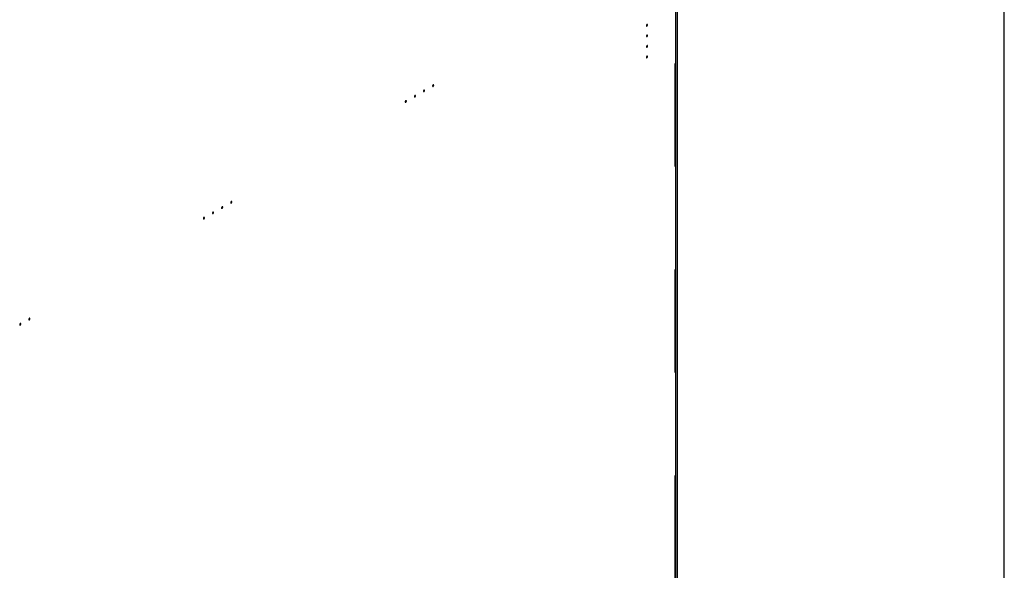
# Model space of a CAD drawing. Header units: inches. Extents: x 6 to 353, y 6 to 228.
# Tile 107 of 256: x 333 to 352, y 91 to 102. Entities that reach past the tile are written whole.
import ezdxf

# ---------------------------------------------------------------- set-up
doc = ezdxf.new("R2010")
doc.units = ezdxf.units.IN
doc.header["$LTSCALE"] = 19.946667
doc.header["$MEASUREMENT"] = 0
doc.linetypes.add('HIDDEN', pattern=[0.2, 0.1, -0.1])
doc.layers.get('0').update_dxf_attribs({"linetype": 'CONTINUOUS'})
doc.layers.add('DEFAULT_2', color=7, linetype='HIDDEN')

msp = doc.modelspace()

# ---------------------------------------------------------------- linework, layer by layer
at = {"color": 7, "linetype": 'Continuous'}
for p, q in [((352, 10.6667), (352, 228.2667)), ((345.6612, 128.6451), (345.6612, 75.4018)), ((345.6234, 128.6259), (345.6234, 75.3491))]:
    msp.add_line(p, q, dxfattribs=at)
at = {"layer": 'DEFAULT_2', "color": 7, "linetype": 'HIDDEN'}
msp.add_line((345.6142, 128.6785), (345.6142, 75.4018), dxfattribs=at)
for points in [[(345.074, 101.5054), (345.0737, 101.5051), (345.0731, 101.5047), (345.0724, 101.5042), (345.0718, 101.5039), (345.0713, 101.5033), (345.0708, 101.5029), (345.0702, 101.5024), (345.0697, 101.5019), (345.0692, 101.5013), (345.0687, 101.5007), (345.0683, 101.5001), (345.0678, 101.4996), (345.0673, 101.4989), (345.0669, 101.4982), (345.0665, 101.4976), (345.066, 101.4969), (345.0657, 101.4962), (345.0653, 101.4955), (345.065, 101.4948), (345.0646, 101.4941), (345.0644, 101.4934), (345.0641, 101.4927), (345.0639, 101.492), (345.0636, 101.4913), (345.0634, 101.4906), (345.0633, 101.4899), (345.0631, 101.4892), (345.0629, 101.4885), (345.0629, 101.4878), (345.0628, 101.4871), (345.0628, 101.4864), (345.0627, 101.4857), (345.0628, 101.4852), (345.0628, 101.4845), (345.0629, 101.484), (345.0629, 101.4836), (345.0629, 101.4833), (345.063, 101.4831), (345.0631, 101.4827), (345.0633, 101.4823), (345.0634, 101.4819), (345.0635, 101.4815), (345.0636, 101.4813), (345.0637, 101.4811), (345.0639, 101.4808), (345.0641, 101.4804), (345.0643, 101.4801), (345.0645, 101.4798), (345.0646, 101.4796), (345.0648, 101.4795), (345.065, 101.4793), (345.0653, 101.479), (345.0656, 101.4788), (345.0659, 101.4786), (345.066, 101.4784), (345.0662, 101.4784), (345.0665, 101.4782), (345.0669, 101.4781), (345.0672, 101.478), (345.0675, 101.4779), (345.0677, 101.4778), (345.068, 101.4778), (345.0683, 101.4778), (345.0687, 101.4778), (345.0691, 101.4777), (345.0694, 101.4777), (345.0697, 101.4777), (345.0699, 101.4778), (345.0703, 101.4779), (345.0707, 101.478), (345.0712, 101.4781), (345.0715, 101.4781), (345.0718, 101.4782), (345.0721, 101.4783), (345.0724, 101.4785), (345.0731, 101.4788), (345.0737, 101.4791), (345.074, 101.4792)], [(345.074, 101.4792), (345.0744, 101.4795), (345.0749, 101.4799), (345.0757, 101.4804), (345.0762, 101.4807), (345.0768, 101.4812), (345.0773, 101.4817), (345.0778, 101.4822), (345.0784, 101.4827), (345.0788, 101.4833), (345.0793, 101.4839), (345.0798, 101.4844), (345.0803, 101.485), (345.0807, 101.4857), (345.0812, 101.4863), (345.0816, 101.487), (345.0821, 101.4877), (345.0824, 101.4884), (345.0827, 101.4891), (345.0831, 101.4898), (345.0835, 101.4904), (345.0837, 101.4912), (345.084, 101.4919), (345.0842, 101.4926), (345.0845, 101.4933), (345.0846, 101.494), (345.0848, 101.4947), (345.0849, 101.4954), (345.0852, 101.4961), (345.0852, 101.4968), (345.0852, 101.4975), (345.0853, 101.4981), (345.0854, 101.4988), (345.0853, 101.4994), (345.0852, 101.5), (345.0852, 101.5005), (345.0852, 101.5009), (345.0851, 101.5012), (345.085, 101.5015), (345.0849, 101.5018), (345.0848, 101.5023), (345.0847, 101.5027), (345.0846, 101.503), (345.0845, 101.5033), (345.0844, 101.5035), (345.0842, 101.5038), (345.084, 101.5041), (345.0838, 101.5045), (345.0836, 101.5047), (345.0835, 101.505), (345.0833, 101.5051), (345.083, 101.5053), (345.0827, 101.5056), (345.0824, 101.5058), (345.0822, 101.506), (345.082, 101.5062), (345.0818, 101.5062), (345.0815, 101.5063), (345.0812, 101.5065), (345.0808, 101.5066), (345.0805, 101.5067), (345.0803, 101.5068), (345.0801, 101.5068), (345.0798, 101.5068), (345.0793, 101.5068), (345.0789, 101.5068), (345.0786, 101.5068), (345.0784, 101.5069), (345.0781, 101.5068), (345.0778, 101.5067), (345.0773, 101.5066), (345.0769, 101.5065), (345.0765, 101.5064), (345.0763, 101.5064), (345.076, 101.5063), (345.0756, 101.5061), (345.075, 101.5058), (345.0744, 101.5055), (345.074, 101.5054)], [(345.074, 101.3012), (345.0737, 101.301), (345.0731, 101.3006), (345.0724, 101.3001), (345.0718, 101.2997), (345.0713, 101.2992), (345.0708, 101.2987), (345.0702, 101.2982), (345.0697, 101.2978), (345.0692, 101.2972), (345.0687, 101.2966), (345.0683, 101.296), (345.0678, 101.2955), (345.0673, 101.2948), (345.0669, 101.2941), (345.0665, 101.2934), (345.066, 101.2928), (345.0657, 101.2921), (345.0653, 101.2914), (345.065, 101.2907), (345.0646, 101.29), (345.0644, 101.2893), (345.0641, 101.2886), (345.0639, 101.2879), (345.0636, 101.2872), (345.0634, 101.2865), (345.0633, 101.2857), (345.0631, 101.285), (345.0629, 101.2843), (345.0629, 101.2837), (345.0628, 101.283), (345.0628, 101.2823), (345.0627, 101.2816), (345.0628, 101.281), (345.0628, 101.2804), (345.0629, 101.2799), (345.0629, 101.2795), (345.0629, 101.2792), (345.063, 101.279), (345.0631, 101.2786), (345.0633, 101.2782), (345.0634, 101.2777), (345.0635, 101.2774), (345.0636, 101.2771), (345.0637, 101.2769), (345.0639, 101.2767), (345.0641, 101.2763), (345.0643, 101.276), (345.0645, 101.2757), (345.0646, 101.2755), (345.0648, 101.2753), (345.065, 101.2751), (345.0653, 101.2749), (345.0656, 101.2746), (345.0659, 101.2745), (345.066, 101.2743), (345.0662, 101.2742), (345.0665, 101.2741), (345.0669, 101.274), (345.0672, 101.2739), (345.0675, 101.2738), (345.0677, 101.2737), (345.068, 101.2737), (345.0683, 101.2736), (345.0687, 101.2736), (345.0691, 101.2736), (345.0694, 101.2736), (345.0697, 101.2736), (345.0699, 101.2737), (345.0703, 101.2737), (345.0707, 101.2738), (345.0712, 101.2739), (345.0715, 101.274), (345.0718, 101.274), (345.0721, 101.2742), (345.0724, 101.2744), (345.0731, 101.2747), (345.0737, 101.2749), (345.074, 101.2751)], [(345.074, 101.2751), (345.0744, 101.2754), (345.0749, 101.2757), (345.0757, 101.2762), (345.0762, 101.2766), (345.0768, 101.2771), (345.0773, 101.2776), (345.0778, 101.2781), (345.0784, 101.2785), (345.0788, 101.2792), (345.0793, 101.2797), (345.0798, 101.2803), (345.0803, 101.2809), (345.0807, 101.2816), (345.0812, 101.2822), (345.0816, 101.2829), (345.0821, 101.2835), (345.0824, 101.2842), (345.0827, 101.2849), (345.0831, 101.2856), (345.0835, 101.2863), (345.0837, 101.287), (345.084, 101.2877), (345.0842, 101.2885), (345.0845, 101.2892), (345.0846, 101.2899), (345.0848, 101.2906), (345.0849, 101.2913), (345.0852, 101.292), (345.0852, 101.2927), (345.0852, 101.2933), (345.0853, 101.294), (345.0854, 101.2947), (345.0853, 101.2953), (345.0852, 101.2959), (345.0852, 101.2964), (345.0852, 101.2968), (345.0851, 101.2971), (345.085, 101.2974), (345.0849, 101.2977), (345.0848, 101.2981), (345.0847, 101.2986), (345.0846, 101.2989), (345.0845, 101.2992), (345.0844, 101.2994), (345.0842, 101.2997), (345.084, 101.3), (345.0838, 101.3004), (345.0836, 101.3006), (345.0835, 101.3009), (345.0833, 101.301), (345.083, 101.3012), (345.0827, 101.3014), (345.0824, 101.3017), (345.0822, 101.3019), (345.082, 101.302), (345.0818, 101.3021), (345.0815, 101.3022), (345.0812, 101.3023), (345.0808, 101.3025), (345.0805, 101.3026), (345.0803, 101.3027), (345.0801, 101.3027), (345.0798, 101.3027), (345.0793, 101.3027), (345.0789, 101.3027), (345.0786, 101.3027), (345.0784, 101.3028), (345.0781, 101.3027), (345.0778, 101.3026), (345.0773, 101.3025), (345.0769, 101.3024), (345.0765, 101.3023), (345.0763, 101.3023), (345.076, 101.3021), (345.0756, 101.302), (345.075, 101.3017), (345.0744, 101.3014), (345.074, 101.3012)], [(345.074, 101.0971), (345.0737, 101.0968), (345.0731, 101.0965), (345.0724, 101.096), (345.0718, 101.0956), (345.0713, 101.0951), (345.0708, 101.0946), (345.0702, 101.0941), (345.0697, 101.0937), (345.0692, 101.093), (345.0687, 101.0925), (345.0683, 101.0919), (345.0678, 101.0913), (345.0673, 101.0906), (345.0669, 101.09), (345.0665, 101.0893), (345.066, 101.0887), (345.0657, 101.088), (345.0653, 101.0873), (345.065, 101.0866), (345.0646, 101.0859), (345.0644, 101.0852), (345.0641, 101.0845), (345.0639, 101.0837), (345.0636, 101.083), (345.0634, 101.0823), (345.0633, 101.0816), (345.0631, 101.0809), (345.0629, 101.0802), (345.0629, 101.0795), (345.0628, 101.0789), (345.0628, 101.0782), (345.0627, 101.0775), (345.0628, 101.0769), (345.0628, 101.0763), (345.0629, 101.0758), (345.0629, 101.0754), (345.0629, 101.0751), (345.063, 101.0748), (345.0631, 101.0745), (345.0633, 101.0741), (345.0634, 101.0736), (345.0635, 101.0733), (345.0636, 101.073), (345.0637, 101.0728), (345.0639, 101.0725), (345.0641, 101.0722), (345.0643, 101.0718), (345.0645, 101.0716), (345.0646, 101.0714), (345.0648, 101.0712), (345.065, 101.071), (345.0653, 101.0708), (345.0656, 101.0705), (345.0659, 101.0703), (345.066, 101.0702), (345.0662, 101.0701), (345.0665, 101.07), (345.0669, 101.0699), (345.0672, 101.0697), (345.0675, 101.0696), (345.0677, 101.0695), (345.068, 101.0695), (345.0683, 101.0695), (345.0687, 101.0695), (345.0691, 101.0695), (345.0694, 101.0695), (345.0697, 101.0694), (345.0699, 101.0695), (345.0703, 101.0696), (345.0707, 101.0697), (345.0712, 101.0698), (345.0715, 101.0699), (345.0718, 101.0699), (345.0721, 101.0701), (345.0724, 101.0702), (345.0731, 101.0705), (345.0737, 101.0708), (345.074, 101.071)], [(345.074, 101.071), (345.0744, 101.0712), (345.0749, 101.0716), (345.0757, 101.0721), (345.0762, 101.0725), (345.0768, 101.073), (345.0773, 101.0735), (345.0778, 101.074), (345.0784, 101.0744), (345.0788, 101.075), (345.0793, 101.0756), (345.0798, 101.0762), (345.0803, 101.0767), (345.0807, 101.0774), (345.0812, 101.0781), (345.0816, 101.0788), (345.0821, 101.0794), (345.0824, 101.0801), (345.0827, 101.0808), (345.0831, 101.0815), (345.0835, 101.0822), (345.0837, 101.0829), (345.084, 101.0836), (345.0842, 101.0843), (345.0845, 101.0851), (345.0846, 101.0857), (345.0848, 101.0865), (345.0849, 101.0872), (345.0852, 101.0879), (345.0852, 101.0885), (345.0852, 101.0892), (345.0853, 101.0899), (345.0854, 101.0906), (345.0853, 101.0912), (345.0852, 101.0918), (345.0852, 101.0923), (345.0852, 101.0927), (345.0851, 101.093), (345.085, 101.0932), (345.0849, 101.0936), (345.0848, 101.094), (345.0847, 101.0945), (345.0846, 101.0948), (345.0845, 101.0951), (345.0844, 101.0953), (345.0842, 101.0955), (345.084, 101.0959), (345.0838, 101.0962), (345.0836, 101.0965), (345.0835, 101.0967), (345.0833, 101.0969), (345.083, 101.0971), (345.0827, 101.0973), (345.0824, 101.0976), (345.0822, 101.0977), (345.082, 101.0979), (345.0818, 101.098), (345.0815, 101.0981), (345.0812, 101.0982), (345.0808, 101.0983), (345.0805, 101.0984), (345.0803, 101.0985), (345.0801, 101.0985), (345.0798, 101.0986), (345.0793, 101.0986), (345.0789, 101.0986), (345.0786, 101.0986), (345.0784, 101.0986), (345.0781, 101.0985), (345.0778, 101.0985), (345.0773, 101.0984), (345.0769, 101.0983), (345.0765, 101.0982), (345.0763, 101.0982), (345.076, 101.098), (345.0756, 101.0978), (345.075, 101.0975), (345.0744, 101.0973), (345.074, 101.0971)], [(345.074, 100.893), (345.0737, 100.8927), (345.0731, 100.8923), (345.0724, 100.8918), (345.0718, 100.8915), (345.0713, 100.891), (345.0708, 100.8905), (345.0702, 100.89), (345.0697, 100.8895), (345.0692, 100.8889), (345.0687, 100.8883), (345.0683, 100.8878), (345.0678, 100.8872), (345.0673, 100.8865), (345.0669, 100.8859), (345.0665, 100.8852), (345.066, 100.8845), (345.0657, 100.8838), (345.0653, 100.8831), (345.065, 100.8824), (345.0646, 100.8818), (345.0644, 100.881), (345.0641, 100.8803), (345.0639, 100.8796), (345.0636, 100.8789), (345.0634, 100.8782), (345.0633, 100.8775), (345.0631, 100.8768), (345.0629, 100.8761), (345.0629, 100.8754), (345.0628, 100.8747), (345.0628, 100.8741), (345.0627, 100.8734), (345.0628, 100.8728), (345.0628, 100.8722), (345.0629, 100.8717), (345.0629, 100.8713), (345.0629, 100.871), (345.063, 100.8707), (345.0631, 100.8704), (345.0633, 100.8699), (345.0634, 100.8695), (345.0635, 100.8692), (345.0636, 100.8689), (345.0637, 100.8687), (345.0639, 100.8684), (345.0641, 100.8681), (345.0643, 100.8677), (345.0645, 100.8675), (345.0646, 100.8672), (345.0648, 100.8671), (345.065, 100.8669), (345.0653, 100.8667), (345.0656, 100.8664), (345.0659, 100.8662), (345.066, 100.866), (345.0662, 100.866), (345.0665, 100.8659), (345.0669, 100.8657), (345.0672, 100.8656), (345.0675, 100.8655), (345.0677, 100.8654), (345.068, 100.8654), (345.0683, 100.8654), (345.0687, 100.8654), (345.0691, 100.8654), (345.0694, 100.8654), (345.0697, 100.8653), (345.0699, 100.8654), (345.0703, 100.8655), (345.0707, 100.8656), (345.0712, 100.8657), (345.0715, 100.8658), (345.0718, 100.8658), (345.0721, 100.8659), (345.0724, 100.8661), (345.0731, 100.8664), (345.0737, 100.8667), (345.074, 100.8668)], [(345.074, 100.8668), (345.0744, 100.8671), (345.0749, 100.8675), (345.0757, 100.868), (345.0762, 100.8683), (345.0768, 100.8689), (345.0773, 100.8693), (345.0778, 100.8698), (345.0784, 100.8703), (345.0788, 100.8709), (345.0793, 100.8715), (345.0798, 100.8721), (345.0803, 100.8726), (345.0807, 100.8733), (345.0812, 100.874), (345.0816, 100.8746), (345.0821, 100.8753), (345.0824, 100.876), (345.0827, 100.8767), (345.0831, 100.8774), (345.0835, 100.8781), (345.0837, 100.8788), (345.084, 100.8795), (345.0842, 100.8802), (345.0845, 100.8809), (345.0846, 100.8816), (345.0848, 100.8823), (345.0849, 100.883), (345.0852, 100.8837), (345.0852, 100.8844), (345.0852, 100.8851), (345.0853, 100.8858), (345.0854, 100.8865), (345.0853, 100.887), (345.0852, 100.8877), (345.0852, 100.8882), (345.0852, 100.8886), (345.0851, 100.8889), (345.085, 100.8891), (345.0849, 100.8895), (345.0848, 100.8899), (345.0847, 100.8903), (345.0846, 100.8907), (345.0845, 100.8909), (345.0844, 100.8911), (345.0842, 100.8914), (345.084, 100.8918), (345.0838, 100.8921), (345.0836, 100.8924), (345.0835, 100.8926), (345.0833, 100.8927), (345.083, 100.8929), (345.0827, 100.8932), (345.0824, 100.8934), (345.0822, 100.8936), (345.082, 100.8938), (345.0818, 100.8938), (345.0815, 100.894), (345.0812, 100.8941), (345.0808, 100.8942), (345.0805, 100.8943), (345.0803, 100.8944), (345.0801, 100.8944), (345.0798, 100.8944), (345.0793, 100.8944), (345.0789, 100.8945), (345.0786, 100.8945), (345.0784, 100.8945), (345.0781, 100.8944), (345.0778, 100.8943), (345.0773, 100.8942), (345.0769, 100.8942), (345.0765, 100.8941), (345.0763, 100.894), (345.076, 100.8939), (345.0756, 100.8937), (345.075, 100.8934), (345.0744, 100.8931), (345.074, 100.893)], [(340.7522, 100.2349), (340.7518, 100.2347), (340.7513, 100.2343), (340.7506, 100.2338), (340.75, 100.2334), (340.7495, 100.2329), (340.749, 100.2324), (340.7484, 100.2319), (340.7479, 100.2315), (340.7474, 100.2309), (340.7469, 100.2303), (340.7464, 100.2297), (340.7459, 100.2291), (340.7455, 100.2285), (340.7451, 100.2278), (340.7447, 100.2271), (340.7442, 100.2265), (340.7439, 100.2258), (340.7435, 100.2251), (340.7432, 100.2244), (340.7428, 100.2237), (340.7426, 100.223), (340.7423, 100.2223), (340.742, 100.2216), (340.7417, 100.2208), (340.7416, 100.2201), (340.7414, 100.2194), (340.7413, 100.2187), (340.7411, 100.218), (340.7411, 100.2174), (340.741, 100.2167), (340.741, 100.216), (340.7409, 100.2153), (340.741, 100.2147), (340.741, 100.2141), (340.741, 100.2136), (340.7411, 100.2132), (340.7411, 100.2129), (340.7412, 100.2127), (340.7413, 100.2123), (340.7414, 100.2119), (340.7416, 100.2114), (340.7417, 100.2111), (340.7417, 100.2108), (340.7419, 100.2106), (340.7421, 100.2104), (340.7423, 100.21), (340.7425, 100.2097), (340.7427, 100.2094), (340.7428, 100.2092), (340.743, 100.209), (340.7432, 100.2088), (340.7435, 100.2086), (340.7438, 100.2083), (340.744, 100.2082), (340.7442, 100.208), (340.7444, 100.2079), (340.7447, 100.2078), (340.7451, 100.2077), (340.7454, 100.2075), (340.7457, 100.2074), (340.7459, 100.2073), (340.7462, 100.2074), (340.7465, 100.2073), (340.7469, 100.2073), (340.7473, 100.2073), (340.7476, 100.2073), (340.7479, 100.2073), (340.7481, 100.2073), (340.7485, 100.2074), (340.7489, 100.2075), (340.7494, 100.2076), (340.7497, 100.2077), (340.75, 100.2077), (340.7503, 100.2079), (340.7506, 100.2081), (340.7513, 100.2084), (340.7518, 100.2086), (340.7522, 100.2088)], [(340.7522, 100.2088), (340.7526, 100.209), (340.7531, 100.2094), (340.7539, 100.2099), (340.7544, 100.2103), (340.7549, 100.2108), (340.7555, 100.2113), (340.756, 100.2118), (340.7565, 100.2122), (340.757, 100.2129), (340.7575, 100.2134), (340.758, 100.214), (340.7585, 100.2146), (340.7589, 100.2153), (340.7593, 100.2159), (340.7598, 100.2166), (340.7602, 100.2172), (340.7606, 100.2179), (340.7609, 100.2186), (340.7613, 100.2193), (340.7616, 100.22), (340.7619, 100.2207), (340.7621, 100.2214), (340.7624, 100.2222), (340.7627, 100.2229), (340.7628, 100.2236), (340.763, 100.2243), (340.7631, 100.225), (340.7633, 100.2257), (340.7633, 100.2264), (340.7634, 100.227), (340.7635, 100.2277), (340.7636, 100.2284), (340.7635, 100.229), (340.7634, 100.2296), (340.7634, 100.2301), (340.7633, 100.2305), (340.7633, 100.2308), (340.7632, 100.2311), (340.7631, 100.2314), (340.763, 100.2318), (340.7629, 100.2323), (340.7627, 100.2326), (340.7627, 100.2329), (340.7625, 100.2331), (340.7624, 100.2334), (340.7622, 100.2337), (340.7619, 100.234), (340.7618, 100.2343), (340.7616, 100.2345), (340.7615, 100.2347), (340.7612, 100.2349), (340.7609, 100.2351), (340.7606, 100.2354), (340.7604, 100.2356), (340.7602, 100.2357), (340.76, 100.2358), (340.7597, 100.2359), (340.7594, 100.236), (340.759, 100.2362), (340.7587, 100.2363), (340.7585, 100.2364), (340.7583, 100.2363), (340.7579, 100.2364), (340.7575, 100.2364), (340.7571, 100.2364), (340.7568, 100.2364), (340.7566, 100.2364), (340.7563, 100.2364), (340.7559, 100.2363), (340.7555, 100.2362), (340.7551, 100.2361), (340.7547, 100.236), (340.7545, 100.236), (340.7542, 100.2358), (340.7538, 100.2357), (340.7531, 100.2353), (340.7526, 100.2351), (340.7522, 100.2349)], [(340.929, 100.337), (340.9286, 100.3367), (340.9281, 100.3364), (340.9273, 100.3358), (340.9268, 100.3355), (340.9263, 100.335), (340.9257, 100.3345), (340.9252, 100.334), (340.9247, 100.3335), (340.9242, 100.3329), (340.9237, 100.3323), (340.9232, 100.3318), (340.9227, 100.3312), (340.9223, 100.3305), (340.9219, 100.3299), (340.9214, 100.3292), (340.921, 100.3285), (340.9206, 100.3278), (340.9203, 100.3271), (340.9199, 100.3264), (340.9196, 100.3258), (340.9193, 100.325), (340.9191, 100.3243), (340.9188, 100.3236), (340.9185, 100.3229), (340.9184, 100.3222), (340.9182, 100.3215), (340.9181, 100.3208), (340.9179, 100.3201), (340.9178, 100.3194), (340.9178, 100.3187), (340.9177, 100.3181), (340.9176, 100.3174), (340.9177, 100.3168), (340.9178, 100.3162), (340.9178, 100.3157), (340.9179, 100.3153), (340.9179, 100.315), (340.918, 100.3147), (340.9181, 100.3144), (340.9182, 100.3139), (340.9183, 100.3135), (340.9185, 100.3132), (340.9185, 100.3129), (340.9187, 100.3127), (340.9188, 100.3124), (340.919, 100.3121), (340.9193, 100.3117), (340.9194, 100.3115), (340.9195, 100.3112), (340.9197, 100.3111), (340.92, 100.3109), (340.9203, 100.3107), (340.9206, 100.3104), (340.9208, 100.3102), (340.921, 100.31), (340.9212, 100.31), (340.9215, 100.3099), (340.9218, 100.3097), (340.9222, 100.3096), (340.9225, 100.3095), (340.9227, 100.3094), (340.9229, 100.3094), (340.9233, 100.3094), (340.9237, 100.3094), (340.9241, 100.3094), (340.9244, 100.3094), (340.9246, 100.3093), (340.9249, 100.3094), (340.9253, 100.3095), (340.9257, 100.3096), (340.9261, 100.3097), (340.9265, 100.3098), (340.9267, 100.3098), (340.927, 100.31), (340.9274, 100.3101), (340.9281, 100.3104), (340.9286, 100.3107), (340.929, 100.3109)], [(340.929, 100.3109), (340.9294, 100.3111), (340.9299, 100.3115), (340.9306, 100.312), (340.9312, 100.3123), (340.9317, 100.3129), (340.9322, 100.3133), (340.9328, 100.3138), (340.9333, 100.3143), (340.9338, 100.3149), (340.9343, 100.3155), (340.9348, 100.3161), (340.9353, 100.3166), (340.9357, 100.3173), (340.9361, 100.318), (340.9365, 100.3186), (340.937, 100.3193), (340.9373, 100.32), (340.9377, 100.3207), (340.938, 100.3214), (340.9384, 100.3221), (340.9386, 100.3228), (340.9389, 100.3235), (340.9392, 100.3242), (340.9395, 100.3249), (340.9396, 100.3256), (340.9398, 100.3263), (340.9399, 100.327), (340.9401, 100.3277), (340.9401, 100.3284), (340.9402, 100.3291), (340.9402, 100.3298), (340.9403, 100.3305), (340.9402, 100.331), (340.9402, 100.3317), (340.9401, 100.3322), (340.9401, 100.3326), (340.9401, 100.3329), (340.94, 100.3331), (340.9399, 100.3335), (340.9398, 100.3339), (340.9396, 100.3343), (340.9395, 100.3347), (340.9395, 100.3349), (340.9393, 100.3351), (340.9391, 100.3354), (340.9389, 100.3358), (340.9387, 100.3361), (340.9385, 100.3364), (340.9384, 100.3366), (340.9382, 100.3367), (340.938, 100.3369), (340.9377, 100.3372), (340.9374, 100.3374), (340.9372, 100.3376), (340.937, 100.3378), (340.9368, 100.3378), (340.9365, 100.338), (340.9361, 100.3381), (340.9358, 100.3382), (340.9355, 100.3383), (340.9353, 100.3384), (340.935, 100.3384), (340.9347, 100.3384), (340.9343, 100.3384), (340.9339, 100.3385), (340.9336, 100.3385), (340.9333, 100.3385), (340.9331, 100.3384), (340.9327, 100.3384), (340.9323, 100.3382), (340.9318, 100.3382), (340.9315, 100.3381), (340.9312, 100.338), (340.9309, 100.3379), (340.9306, 100.3377), (340.9299, 100.3374), (340.9294, 100.3372), (340.929, 100.337)], [(340.3987, 100.0308), (340.3983, 100.0305), (340.3977, 100.0302), (340.397, 100.0296), (340.3965, 100.0293), (340.3959, 100.0288), (340.3954, 100.0283), (340.3949, 100.0278), (340.3943, 100.0273), (340.3939, 100.0267), (340.3934, 100.0262), (340.3929, 100.0256), (340.3924, 100.025), (340.392, 100.0243), (340.3915, 100.0237), (340.3911, 100.023), (340.3906, 100.0224), (340.3903, 100.0217), (340.39, 100.021), (340.3896, 100.0203), (340.3892, 100.0196), (340.389, 100.0189), (340.3887, 100.0181), (340.3885, 100.0174), (340.3882, 100.0167), (340.3881, 100.016), (340.3879, 100.0153), (340.3877, 100.0146), (340.3875, 100.0139), (340.3875, 100.0132), (340.3875, 100.0126), (340.3874, 100.0119), (340.3873, 100.0112), (340.3874, 100.0106), (340.3875, 100.01), (340.3875, 100.0095), (340.3875, 100.0091), (340.3875, 100.0088), (340.3876, 100.0085), (340.3877, 100.0082), (340.3879, 100.0078), (340.388, 100.0073), (340.3881, 100.007), (340.3882, 100.0067), (340.3883, 100.0065), (340.3885, 100.0062), (340.3887, 100.0059), (340.3889, 100.0055), (340.3891, 100.0053), (340.3892, 100.005), (340.3894, 100.0049), (340.3896, 100.0047), (340.3899, 100.0045), (340.3902, 100.0042), (340.3905, 100.004), (340.3906, 100.0039), (340.3909, 100.0038), (340.3912, 100.0037), (340.3915, 100.0036), (340.3919, 100.0034), (340.3922, 100.0033), (340.3924, 100.0032), (340.3926, 100.0032), (340.3929, 100.0032), (340.3933, 100.0032), (340.3937, 100.0032), (340.3941, 100.0032), (340.3943, 100.0031), (340.3946, 100.0032), (340.3949, 100.0033), (340.3954, 100.0034), (340.3958, 100.0035), (340.3962, 100.0036), (340.3964, 100.0036), (340.3967, 100.0038), (340.3971, 100.0039), (340.3977, 100.0042), (340.3983, 100.0045), (340.3987, 100.0047)], [(340.3987, 100.0047), (340.399, 100.0049), (340.3996, 100.0053), (340.4003, 100.0058), (340.4009, 100.0062), (340.4014, 100.0067), (340.4019, 100.0072), (340.4024, 100.0077), (340.403, 100.0081), (340.4035, 100.0087), (340.4039, 100.0093), (340.4044, 100.0099), (340.4049, 100.0104), (340.4053, 100.0111), (340.4058, 100.0118), (340.4062, 100.0125), (340.4067, 100.0131), (340.407, 100.0138), (340.4074, 100.0145), (340.4077, 100.0152), (340.4081, 100.0159), (340.4083, 100.0166), (340.4086, 100.0173), (340.4088, 100.018), (340.4091, 100.0187), (340.4093, 100.0194), (340.4094, 100.0201), (340.4096, 100.0208), (340.4098, 100.0216), (340.4098, 100.0222), (340.4099, 100.0229), (340.4099, 100.0236), (340.41, 100.0243), (340.4099, 100.0249), (340.4099, 100.0255), (340.4098, 100.026), (340.4098, 100.0264), (340.4098, 100.0267), (340.4097, 100.0269), (340.4096, 100.0273), (340.4094, 100.0277), (340.4093, 100.0281), (340.4092, 100.0285), (340.4091, 100.0288), (340.409, 100.029), (340.4088, 100.0292), (340.4086, 100.0296), (340.4084, 100.0299), (340.4082, 100.0302), (340.4081, 100.0304), (340.4079, 100.0305), (340.4077, 100.0308), (340.4074, 100.031), (340.4071, 100.0312), (340.4068, 100.0314), (340.4067, 100.0316), (340.4064, 100.0317), (340.4062, 100.0318), (340.4058, 100.0319), (340.4055, 100.032), (340.4052, 100.0321), (340.405, 100.0322), (340.4047, 100.0322), (340.4044, 100.0322), (340.404, 100.0323), (340.4036, 100.0323), (340.4032, 100.0323), (340.403, 100.0323), (340.4027, 100.0322), (340.4024, 100.0322), (340.4019, 100.0321), (340.4015, 100.032), (340.4012, 100.0319), (340.4009, 100.0318), (340.4006, 100.0317), (340.4002, 100.0315), (340.3996, 100.0312), (340.399, 100.031), (340.3987, 100.0308)], [(340.5754, 100.1329), (340.5751, 100.1326), (340.5745, 100.1322), (340.5738, 100.1317), (340.5732, 100.1314), (340.5727, 100.1308), (340.5722, 100.1304), (340.5717, 100.1299), (340.5711, 100.1294), (340.5706, 100.1288), (340.5701, 100.1282), (340.5697, 100.1276), (340.5692, 100.1271), (340.5687, 100.1264), (340.5683, 100.1257), (340.5679, 100.1251), (340.5674, 100.1244), (340.5671, 100.1237), (340.5667, 100.123), (340.5664, 100.1223), (340.566, 100.1216), (340.5658, 100.1209), (340.5655, 100.1202), (340.5653, 100.1195), (340.565, 100.1188), (340.5648, 100.1181), (340.5647, 100.1174), (340.5645, 100.1167), (340.5643, 100.116), (340.5643, 100.1153), (340.5642, 100.1146), (340.5642, 100.1139), (340.5641, 100.1132), (340.5642, 100.1127), (340.5642, 100.1121), (340.5643, 100.1116), (340.5643, 100.1112), (340.5643, 100.1108), (340.5644, 100.1106), (340.5645, 100.1102), (340.5647, 100.1098), (340.5648, 100.1094), (340.5649, 100.109), (340.565, 100.1088), (340.5651, 100.1086), (340.5653, 100.1083), (340.5655, 100.108), (340.5657, 100.1076), (340.5659, 100.1073), (340.566, 100.1071), (340.5662, 100.107), (340.5664, 100.1068), (340.5667, 100.1065), (340.567, 100.1063), (340.5673, 100.1061), (340.5674, 100.1059), (340.5677, 100.1059), (340.5679, 100.1057), (340.5683, 100.1056), (340.5686, 100.1055), (340.5689, 100.1054), (340.5691, 100.1053), (340.5694, 100.1053), (340.5697, 100.1053), (340.5701, 100.1053), (340.5705, 100.1052), (340.5708, 100.1052), (340.5711, 100.1052), (340.5714, 100.1053), (340.5717, 100.1054), (340.5721, 100.1055), (340.5726, 100.1056), (340.5729, 100.1056), (340.5732, 100.1057), (340.5735, 100.1058), (340.5738, 100.106), (340.5745, 100.1063), (340.5751, 100.1066), (340.5754, 100.1067)], [(340.5754, 100.1067), (340.5758, 100.107), (340.5764, 100.1074), (340.5771, 100.1079), (340.5776, 100.1082), (340.5782, 100.1087), (340.5787, 100.1092), (340.5792, 100.1097), (340.5798, 100.1102), (340.5802, 100.1108), (340.5807, 100.1114), (340.5812, 100.112), (340.5817, 100.1125), (340.5821, 100.1132), (340.5826, 100.1138), (340.583, 100.1145), (340.5835, 100.1152), (340.5838, 100.1159), (340.5841, 100.1166), (340.5845, 100.1173), (340.5849, 100.1179), (340.5851, 100.1187), (340.5854, 100.1194), (340.5856, 100.1201), (340.5859, 100.1208), (340.586, 100.1215), (340.5862, 100.1222), (340.5864, 100.1229), (340.5866, 100.1236), (340.5866, 100.1243), (340.5866, 100.125), (340.5867, 100.1256), (340.5868, 100.1263), (340.5867, 100.1269), (340.5866, 100.1275), (340.5866, 100.128), (340.5866, 100.1284), (340.5865, 100.1288), (340.5864, 100.129), (340.5863, 100.1293), (340.5862, 100.1298), (340.5861, 100.1302), (340.586, 100.1305), (340.5859, 100.1308), (340.5858, 100.131), (340.5856, 100.1313), (340.5854, 100.1316), (340.5852, 100.132), (340.585, 100.1323), (340.5849, 100.1325), (340.5847, 100.1326), (340.5844, 100.1328), (340.5841, 100.1331), (340.5839, 100.1333), (340.5836, 100.1335), (340.5834, 100.1337), (340.5832, 100.1337), (340.5829, 100.1338), (340.5826, 100.134), (340.5822, 100.1341), (340.5819, 100.1342), (340.5817, 100.1343), (340.5815, 100.1343), (340.5812, 100.1343), (340.5808, 100.1343), (340.5804, 100.1343), (340.58, 100.1343), (340.5798, 100.1344), (340.5795, 100.1343), (340.5792, 100.1342), (340.5787, 100.1341), (340.5783, 100.134), (340.5779, 100.1339), (340.5777, 100.1339), (340.5774, 100.1338), (340.577, 100.1336), (340.5764, 100.1333), (340.5758, 100.133), (340.5754, 100.1329)], [(336.8391, 97.9757), (336.8387, 97.9754), (336.8382, 97.9751), (336.8375, 97.9745), (336.8369, 97.9742), (336.8364, 97.9737), (336.8358, 97.9732), (336.8353, 97.9727), (336.8348, 97.9722), (336.8343, 97.9716), (336.8338, 97.9711), (336.8333, 97.9705), (336.8328, 97.9699), (336.8324, 97.9692), (336.832, 97.9686), (336.8315, 97.9679), (336.8311, 97.9673), (336.8308, 97.9666), (336.8304, 97.9659), (336.8301, 97.9652), (336.8297, 97.9645), (336.8294, 97.9638), (336.8292, 97.963), (336.8289, 97.9623), (336.8286, 97.9616), (336.8285, 97.9609), (336.8283, 97.9602), (336.8282, 97.9595), (336.828, 97.9588), (336.828, 97.9581), (336.8279, 97.9575), (336.8278, 97.9568), (336.8278, 97.9561), (336.8278, 97.9555), (336.8279, 97.9549), (336.8279, 97.9544), (336.828, 97.954), (336.828, 97.9537), (336.8281, 97.9534), (336.8282, 97.9531), (336.8283, 97.9527), (336.8284, 97.9522), (336.8286, 97.9519), (336.8286, 97.9516), (336.8288, 97.9514), (336.8289, 97.9511), (336.8292, 97.9508), (336.8294, 97.9504), (336.8295, 97.9502), (336.8297, 97.9499), (336.8299, 97.9498), (336.8301, 97.9496), (336.8304, 97.9494), (336.8307, 97.9491), (336.8309, 97.9489), (336.8311, 97.9488), (336.8313, 97.9487), (336.8316, 97.9486), (336.832, 97.9485), (336.8323, 97.9483), (336.8326, 97.9482), (336.8328, 97.9481), (336.833, 97.9481), (336.8334, 97.9481), (336.8338, 97.9481), (336.8342, 97.9481), (336.8345, 97.9481), (336.8347, 97.948), (336.835, 97.9481), (336.8354, 97.9482), (336.8358, 97.9483), (336.8362, 97.9484), (336.8366, 97.9485), (336.8369, 97.9485), (336.8371, 97.9487), (336.8375, 97.9488), (336.8382, 97.9491), (336.8387, 97.9494), (336.8391, 97.9496)], [(336.8391, 97.9496), (336.8395, 97.9498), (336.84, 97.9502), (336.8407, 97.9507), (336.8413, 97.9511), (336.8418, 97.9516), (336.8424, 97.9521), (336.8429, 97.9526), (336.8434, 97.953), (336.8439, 97.9536), (336.8444, 97.9542), (336.8449, 97.9548), (336.8454, 97.9553), (336.8458, 97.956), (336.8462, 97.9567), (336.8467, 97.9574), (336.8471, 97.958), (336.8474, 97.9587), (336.8478, 97.9594), (336.8481, 97.9601), (336.8485, 97.9608), (336.8488, 97.9615), (336.849, 97.9622), (336.8493, 97.9629), (336.8496, 97.9636), (336.8497, 97.9643), (336.8499, 97.965), (336.85, 97.9657), (336.8502, 97.9665), (336.8502, 97.9671), (336.8503, 97.9678), (336.8503, 97.9685), (336.8504, 97.9692), (336.8503, 97.9698), (336.8503, 97.9704), (336.8503, 97.9709), (336.8502, 97.9713), (336.8502, 97.9716), (336.8501, 97.9718), (336.85, 97.9722), (336.8499, 97.9726), (336.8497, 97.973), (336.8496, 97.9734), (336.8496, 97.9737), (336.8494, 97.9739), (336.8493, 97.9741), (336.849, 97.9745), (336.8488, 97.9748), (336.8486, 97.9751), (336.8485, 97.9753), (336.8483, 97.9754), (336.8481, 97.9757), (336.8478, 97.9759), (336.8475, 97.9761), (336.8473, 97.9763), (336.8471, 97.9765), (336.8469, 97.9766), (336.8466, 97.9767), (336.8462, 97.9768), (336.8459, 97.9769), (336.8456, 97.977), (336.8454, 97.9771), (336.8451, 97.9771), (336.8448, 97.9771), (336.8444, 97.9772), (336.844, 97.9772), (336.8437, 97.9772), (336.8435, 97.9772), (336.8432, 97.9771), (336.8428, 97.9771), (336.8424, 97.977), (336.842, 97.9769), (336.8416, 97.9768), (336.8413, 97.9767), (336.8411, 97.9766), (336.8407, 97.9764), (336.84, 97.9761), (336.8395, 97.9759), (336.8391, 97.9757)], [(337.0159, 98.0778), (337.0155, 98.0775), (337.015, 98.0771), (337.0142, 98.0766), (337.0137, 98.0763), (337.0131, 98.0757), (337.0126, 98.0753), (337.0121, 98.0748), (337.0116, 98.0743), (337.0111, 98.0737), (337.0106, 98.0731), (337.0101, 98.0725), (337.0096, 98.072), (337.0092, 98.0713), (337.0087, 98.0706), (337.0083, 98.07), (337.0078, 98.0693), (337.0075, 98.0686), (337.0072, 98.0679), (337.0068, 98.0672), (337.0064, 98.0665), (337.0062, 98.0658), (337.0059, 98.0651), (337.0057, 98.0644), (337.0054, 98.0637), (337.0053, 98.063), (337.0051, 98.0623), (337.005, 98.0616), (337.0048, 98.0609), (337.0047, 98.0602), (337.0047, 98.0595), (337.0046, 98.0588), (337.0045, 98.0581), (337.0046, 98.0576), (337.0047, 98.057), (337.0047, 98.0564), (337.0048, 98.0561), (337.0048, 98.0557), (337.0049, 98.0555), (337.005, 98.0551), (337.0051, 98.0547), (337.0052, 98.0543), (337.0053, 98.0539), (337.0054, 98.0537), (337.0055, 98.0535), (337.0057, 98.0532), (337.0059, 98.0529), (337.0061, 98.0525), (337.0063, 98.0522), (337.0064, 98.052), (337.0066, 98.0519), (337.0069, 98.0517), (337.0072, 98.0514), (337.0075, 98.0512), (337.0077, 98.051), (337.0079, 98.0508), (337.0081, 98.0508), (337.0084, 98.0506), (337.0087, 98.0505), (337.0091, 98.0504), (337.0094, 98.0503), (337.0096, 98.0502), (337.0098, 98.0502), (337.0101, 98.0502), (337.0106, 98.0502), (337.011, 98.0501), (337.0113, 98.0501), (337.0115, 98.0501), (337.0118, 98.0502), (337.0121, 98.0503), (337.0126, 98.0504), (337.013, 98.0505), (337.0134, 98.0505), (337.0136, 98.0506), (337.0139, 98.0507), (337.0143, 98.0509), (337.0149, 98.0512), (337.0155, 98.0515), (337.0159, 98.0516)], [(337.0159, 98.0516), (337.0162, 98.0519), (337.0168, 98.0523), (337.0175, 98.0528), (337.0181, 98.0531), (337.0186, 98.0536), (337.0191, 98.0541), (337.0197, 98.0546), (337.0202, 98.0551), (337.0207, 98.0557), (337.0212, 98.0563), (337.0216, 98.0569), (337.0221, 98.0574), (337.0226, 98.0581), (337.023, 98.0587), (337.0234, 98.0594), (337.0239, 98.0601), (337.0242, 98.0608), (337.0246, 98.0615), (337.0249, 98.0622), (337.0253, 98.0628), (337.0255, 98.0636), (337.0258, 98.0643), (337.026, 98.065), (337.0263, 98.0657), (337.0265, 98.0664), (337.0266, 98.0671), (337.0268, 98.0678), (337.027, 98.0685), (337.027, 98.0692), (337.0271, 98.0699), (337.0271, 98.0705), (337.0272, 98.0712), (337.0271, 98.0718), (337.0271, 98.0724), (337.027, 98.0729), (337.027, 98.0733), (337.027, 98.0736), (337.0269, 98.0739), (337.0268, 98.0742), (337.0267, 98.0747), (337.0265, 98.0751), (337.0264, 98.0754), (337.0263, 98.0757), (337.0262, 98.0759), (337.026, 98.0762), (337.0258, 98.0765), (337.0256, 98.0769), (337.0254, 98.0772), (337.0253, 98.0774), (337.0251, 98.0775), (337.0249, 98.0777), (337.0246, 98.078), (337.0243, 98.0782), (337.024, 98.0784), (337.0239, 98.0786), (337.0237, 98.0786), (337.0234, 98.0787), (337.023, 98.0789), (337.0227, 98.079), (337.0224, 98.0791), (337.0222, 98.0792), (337.0219, 98.0792), (337.0216, 98.0792), (337.0212, 98.0792), (337.0208, 98.0792), (337.0205, 98.0792), (337.0202, 98.0793), (337.02, 98.0792), (337.0196, 98.0791), (337.0192, 98.079), (337.0187, 98.0789), (337.0184, 98.0788), (337.0181, 98.0788), (337.0178, 98.0787), (337.0175, 98.0785), (337.0168, 98.0782), (337.0162, 98.0779), (337.0159, 98.0778)], [(336.4855, 97.7716), (336.4852, 97.7713), (336.4846, 97.7709), (336.4839, 97.7704), (336.4833, 97.7701), (336.4828, 97.7696), (336.4823, 97.7691), (336.4818, 97.7686), (336.4812, 97.7681), (336.4808, 97.7675), (336.4803, 97.7669), (336.4798, 97.7663), (336.4793, 97.7658), (336.4789, 97.7651), (336.4784, 97.7645), (336.478, 97.7638), (336.4775, 97.7631), (336.4772, 97.7624), (336.4768, 97.7617), (336.4765, 97.761), (336.4761, 97.7604), (336.4759, 97.7596), (336.4756, 97.7589), (336.4754, 97.7582), (336.4751, 97.7575), (336.4749, 97.7568), (336.4748, 97.7561), (336.4746, 97.7554), (336.4744, 97.7547), (336.4744, 97.754), (336.4743, 97.7533), (336.4743, 97.7527), (336.4742, 97.752), (336.4743, 97.7514), (336.4743, 97.7508), (336.4744, 97.7503), (336.4744, 97.7499), (336.4744, 97.7496), (336.4745, 97.7493), (336.4746, 97.749), (336.4748, 97.7485), (336.4749, 97.7481), (336.475, 97.7478), (336.4751, 97.7475), (336.4752, 97.7473), (336.4754, 97.747), (336.4756, 97.7467), (336.4758, 97.7463), (336.476, 97.7461), (336.4761, 97.7458), (336.4763, 97.7457), (336.4765, 97.7455), (336.4768, 97.7452), (336.4771, 97.745), (336.4774, 97.7448), (336.4775, 97.7446), (336.4778, 97.7446), (336.478, 97.7445), (336.4784, 97.7443), (336.4788, 97.7442), (336.479, 97.7441), (336.4792, 97.744), (336.4795, 97.744), (336.4798, 97.744), (336.4802, 97.744), (336.4806, 97.744), (336.481, 97.744), (336.4812, 97.7439), (336.4815, 97.744), (336.4818, 97.7441), (336.4823, 97.7442), (336.4827, 97.7443), (336.483, 97.7444), (336.4833, 97.7444), (336.4836, 97.7445), (336.484, 97.7447), (336.4846, 97.745), (336.4852, 97.7453), (336.4855, 97.7454)], [(336.4855, 97.7454), (336.4859, 97.7457), (336.4865, 97.7461), (336.4872, 97.7466), (336.4877, 97.7469), (336.4883, 97.7475), (336.4888, 97.7479), (336.4893, 97.7484), (336.4899, 97.7489), (336.4903, 97.7495), (336.4908, 97.7501), (336.4913, 97.7507), (336.4918, 97.7512), (336.4922, 97.7519), (336.4927, 97.7526), (336.4931, 97.7532), (336.4936, 97.7539), (336.4939, 97.7546), (336.4943, 97.7553), (336.4946, 97.756), (336.495, 97.7567), (336.4952, 97.7574), (336.4955, 97.7581), (336.4957, 97.7588), (336.496, 97.7595), (336.4961, 97.7602), (336.4963, 97.7609), (336.4965, 97.7616), (336.4967, 97.7623), (336.4967, 97.763), (336.4968, 97.7637), (336.4968, 97.7644), (336.4969, 97.7651), (336.4968, 97.7656), (336.4968, 97.7662), (336.4967, 97.7668), (336.4967, 97.7671), (336.4967, 97.7675), (336.4966, 97.7677), (336.4965, 97.7681), (336.4963, 97.7685), (336.4962, 97.7689), (336.4961, 97.7693), (336.496, 97.7695), (336.4959, 97.7697), (336.4957, 97.77), (336.4955, 97.7704), (336.4953, 97.7707), (336.4951, 97.771), (336.495, 97.7712), (336.4948, 97.7713), (336.4946, 97.7715), (336.4943, 97.7718), (336.494, 97.772), (336.4937, 97.7722), (336.4936, 97.7724), (336.4933, 97.7724), (336.493, 97.7726), (336.4927, 97.7727), (336.4923, 97.7728), (336.4921, 97.7729), (336.4918, 97.773), (336.4916, 97.773), (336.4913, 97.773), (336.4909, 97.773), (336.4905, 97.7731), (336.4901, 97.7731), (336.4899, 97.7731), (336.4896, 97.773), (336.4893, 97.7729), (336.4888, 97.7728), (336.4884, 97.7727), (336.488, 97.7727), (336.4878, 97.7726), (336.4875, 97.7725), (336.4871, 97.7723), (336.4865, 97.772), (336.4859, 97.7717), (336.4855, 97.7716)], [(336.6623, 97.8736), (336.662, 97.8734), (336.6614, 97.873), (336.6607, 97.8725), (336.6601, 97.8721), (336.6596, 97.8716), (336.6591, 97.8711), (336.6585, 97.8706), (336.658, 97.8702), (336.6575, 97.8696), (336.657, 97.869), (336.6566, 97.8684), (336.656, 97.8679), (336.6556, 97.8672), (336.6552, 97.8665), (336.6548, 97.8658), (336.6543, 97.8652), (336.654, 97.8645), (336.6536, 97.8638), (336.6533, 97.8631), (336.6529, 97.8624), (336.6527, 97.8617), (336.6524, 97.861), (336.6521, 97.8603), (336.6518, 97.8596), (336.6517, 97.8589), (336.6515, 97.8582), (336.6514, 97.8575), (336.6512, 97.8567), (336.6512, 97.8561), (336.6511, 97.8554), (336.6511, 97.8547), (336.651, 97.854), (336.6511, 97.8534), (336.6511, 97.8528), (336.6512, 97.8523), (336.6512, 97.8519), (336.6512, 97.8516), (336.6513, 97.8514), (336.6514, 97.851), (336.6515, 97.8506), (336.6517, 97.8502), (336.6518, 97.8498), (336.6518, 97.8495), (336.652, 97.8494), (336.6522, 97.8491), (336.6524, 97.8487), (336.6526, 97.8484), (336.6528, 97.8481), (336.6529, 97.8479), (336.6531, 97.8478), (336.6533, 97.8476), (336.6536, 97.8473), (336.6539, 97.8471), (336.6541, 97.8469), (336.6543, 97.8467), (336.6545, 97.8466), (336.6548, 97.8465), (336.6552, 97.8464), (336.6555, 97.8463), (336.6558, 97.8462), (336.656, 97.8461), (336.6563, 97.8461), (336.6566, 97.8461), (336.657, 97.846), (336.6574, 97.846), (336.6577, 97.846), (336.658, 97.846), (336.6582, 97.8461), (336.6586, 97.8461), (336.659, 97.8462), (336.6595, 97.8463), (336.6598, 97.8464), (336.6601, 97.8465), (336.6604, 97.8466), (336.6607, 97.8468), (336.6614, 97.8471), (336.6619, 97.8473), (336.6623, 97.8475)], [(336.6623, 97.8475), (336.6627, 97.8478), (336.6632, 97.8481), (336.664, 97.8487), (336.6645, 97.849), (336.665, 97.8495), (336.6656, 97.85), (336.6661, 97.8505), (336.6666, 97.851), (336.6671, 97.8516), (336.6676, 97.8521), (336.6681, 97.8527), (336.6686, 97.8533), (336.669, 97.854), (336.6695, 97.8546), (336.6699, 97.8553), (336.6703, 97.8559), (336.6707, 97.8566), (336.671, 97.8573), (336.6714, 97.858), (336.6717, 97.8587), (336.672, 97.8594), (336.6722, 97.8602), (336.6725, 97.8609), (336.6728, 97.8616), (336.6729, 97.8623), (336.6731, 97.863), (336.6732, 97.8637), (336.6734, 97.8644), (336.6735, 97.8651), (336.6735, 97.8657), (336.6736, 97.8664), (336.6737, 97.8671), (336.6736, 97.8677), (336.6735, 97.8683), (336.6735, 97.8688), (336.6734, 97.8692), (336.6734, 97.8695), (336.6733, 97.8698), (336.6732, 97.8701), (336.6731, 97.8706), (336.673, 97.871), (336.6729, 97.8713), (336.6728, 97.8716), (336.6726, 97.8718), (336.6725, 97.8721), (336.6723, 97.8724), (336.672, 97.8728), (336.6719, 97.873), (336.6718, 97.8733), (336.6716, 97.8734), (336.6713, 97.8736), (336.671, 97.8738), (336.6707, 97.8741), (336.6705, 97.8743), (336.6703, 97.8744), (336.6701, 97.8745), (336.6698, 97.8746), (336.6695, 97.8747), (336.6691, 97.8749), (336.6688, 97.875), (336.6686, 97.8751), (336.6684, 97.8751), (336.668, 97.8751), (336.6676, 97.8751), (336.6672, 97.8751), (336.6669, 97.8751), (336.6667, 97.8752), (336.6664, 97.8751), (336.6661, 97.875), (336.6656, 97.8749), (336.6652, 97.8748), (336.6648, 97.8747), (336.6646, 97.8747), (336.6643, 97.8745), (336.6639, 97.8744), (336.6633, 97.8741), (336.6627, 97.8738), (336.6623, 97.8736)], [(333.1028, 95.8185), (333.1024, 95.8183), (333.1018, 95.8179), (333.1011, 95.8174), (333.1006, 95.817), (333.1, 95.8165), (333.0995, 95.816), (333.099, 95.8155), (333.0984, 95.8151), (333.098, 95.8145), (333.0975, 95.8139), (333.097, 95.8133), (333.0965, 95.8128), (333.0961, 95.8121), (333.0956, 95.8114), (333.0952, 95.8107), (333.0947, 95.8101), (333.0944, 95.8094), (333.0941, 95.8087), (333.0937, 95.808), (333.0933, 95.8073), (333.0931, 95.8066), (333.0928, 95.8059), (333.0926, 95.8052), (333.0923, 95.8045), (333.0922, 95.8038), (333.092, 95.8031), (333.0918, 95.8024), (333.0916, 95.8016), (333.0916, 95.801), (333.0916, 95.8003), (333.0915, 95.7996), (333.0914, 95.7989), (333.0915, 95.7983), (333.0916, 95.7977), (333.0916, 95.7972), (333.0916, 95.7968), (333.0916, 95.7965), (333.0917, 95.7963), (333.0918, 95.7959), (333.092, 95.7955), (333.0921, 95.7951), (333.0922, 95.7947), (333.0923, 95.7944), (333.0924, 95.7942), (333.0926, 95.794), (333.0928, 95.7936), (333.093, 95.7933), (333.0932, 95.793), (333.0933, 95.7928), (333.0935, 95.7927), (333.0938, 95.7925), (333.0941, 95.7922), (333.0943, 95.792), (333.0946, 95.7918), (333.0948, 95.7916), (333.095, 95.7915), (333.0953, 95.7914), (333.0956, 95.7913), (333.096, 95.7912), (333.0963, 95.7911), (333.0965, 95.791), (333.0967, 95.791), (333.097, 95.791), (333.0974, 95.7909), (333.0978, 95.7909), (333.0982, 95.7909), (333.0984, 95.7909), (333.0987, 95.791), (333.099, 95.791), (333.0995, 95.7911), (333.0999, 95.7912), (333.1003, 95.7913), (333.1005, 95.7914), (333.1008, 95.7915), (333.1012, 95.7917), (333.1018, 95.792), (333.1024, 95.7922), (333.1028, 95.7924)], [(333.1028, 95.7924), (333.1031, 95.7927), (333.1037, 95.793), (333.1044, 95.7936), (333.105, 95.7939), (333.1055, 95.7944), (333.106, 95.7949), (333.1065, 95.7954), (333.1071, 95.7959), (333.1076, 95.7965), (333.108, 95.797), (333.1085, 95.7976), (333.109, 95.7982), (333.1095, 95.7989), (333.1099, 95.7995), (333.1103, 95.8002), (333.1108, 95.8008), (333.1111, 95.8015), (333.1115, 95.8022), (333.1118, 95.8029), (333.1122, 95.8036), (333.1124, 95.8043), (333.1127, 95.8051), (333.1129, 95.8058), (333.1132, 95.8065), (333.1134, 95.8072), (333.1135, 95.8079), (333.1137, 95.8086), (333.1139, 95.8093), (333.1139, 95.81), (333.114, 95.8106), (333.114, 95.8113), (333.1141, 95.812), (333.114, 95.8126), (333.114, 95.8132), (333.1139, 95.8137), (333.1139, 95.8141), (333.1139, 95.8144), (333.1138, 95.8147), (333.1137, 95.815), (333.1135, 95.8154), (333.1134, 95.8159), (333.1133, 95.8162), (333.1132, 95.8165), (333.1131, 95.8167), (333.1129, 95.817), (333.1127, 95.8173), (333.1125, 95.8177), (333.1123, 95.8179), (333.1122, 95.8182), (333.112, 95.8183), (333.1118, 95.8185), (333.1115, 95.8187), (333.1112, 95.819), (333.1109, 95.8192), (333.1108, 95.8193), (333.1105, 95.8194), (333.1103, 95.8195), (333.1099, 95.8196), (333.1096, 95.8198), (333.1093, 95.8199), (333.1091, 95.82), (333.1088, 95.82), (333.1085, 95.82), (333.1081, 95.82), (333.1077, 95.82), (333.1074, 95.82), (333.1071, 95.8201), (333.1068, 95.82), (333.1065, 95.8199), (333.1061, 95.8198), (333.1056, 95.8197), (333.1053, 95.8196), (333.105, 95.8196), (333.1047, 95.8194), (333.1043, 95.8193), (333.1037, 95.819), (333.1031, 95.8187), (333.1028, 95.8185)], [(332.926, 95.7165), (332.9256, 95.7162), (332.9251, 95.7158), (332.9243, 95.7153), (332.9238, 95.715), (332.9233, 95.7145), (332.9227, 95.714), (332.9222, 95.7135), (332.9217, 95.713), (332.9212, 95.7124), (332.9207, 95.7118), (332.9202, 95.7112), (332.9197, 95.7107), (332.9193, 95.71), (332.9189, 95.7094), (332.9184, 95.7087), (332.918, 95.708), (332.9176, 95.7073), (332.9173, 95.7066), (332.9169, 95.7059), (332.9166, 95.7053), (332.9163, 95.7045), (332.9161, 95.7038), (332.9158, 95.7031), (332.9155, 95.7024), (332.9154, 95.7017), (332.9152, 95.701), (332.9151, 95.7003), (332.9149, 95.6996), (332.9148, 95.6989), (332.9148, 95.6982), (332.9147, 95.6976), (332.9146, 95.6969), (332.9147, 95.6963), (332.9148, 95.6957), (332.9148, 95.6952), (332.9149, 95.6948), (332.9149, 95.6945), (332.915, 95.6942), (332.9151, 95.6939), (332.9152, 95.6934), (332.9153, 95.693), (332.9154, 95.6927), (332.9155, 95.6924), (332.9157, 95.6922), (332.9158, 95.6919), (332.916, 95.6916), (332.9163, 95.6912), (332.9164, 95.6909), (332.9165, 95.6907), (332.9167, 95.6906), (332.917, 95.6904), (332.9173, 95.6901), (332.9176, 95.6899), (332.9178, 95.6897), (332.918, 95.6895), (332.9182, 95.6895), (332.9185, 95.6894), (332.9188, 95.6892), (332.9192, 95.6891), (332.9195, 95.689), (332.9197, 95.6889), (332.9199, 95.6889), (332.9203, 95.6889), (332.9207, 95.6889), (332.9211, 95.6889), (332.9214, 95.6889), (332.9216, 95.6888), (332.9219, 95.6889), (332.9223, 95.689), (332.9227, 95.6891), (332.9231, 95.6892), (332.9235, 95.6893), (332.9237, 95.6893), (332.924, 95.6894), (332.9244, 95.6896), (332.9251, 95.6899), (332.9256, 95.6902), (332.926, 95.6903)], [(332.926, 95.6903), (332.9264, 95.6906), (332.9269, 95.691), (332.9276, 95.6915), (332.9282, 95.6918), (332.9287, 95.6924), (332.9292, 95.6928), (332.9298, 95.6933), (332.9303, 95.6938), (332.9308, 95.6944), (332.9313, 95.695), (332.9318, 95.6956), (332.9323, 95.6961), (332.9327, 95.6968), (332.9331, 95.6975), (332.9335, 95.6981), (332.934, 95.6988), (332.9343, 95.6995), (332.9347, 95.7002), (332.935, 95.7009), (332.9354, 95.7016), (332.9356, 95.7023), (332.9359, 95.703), (332.9362, 95.7037), (332.9365, 95.7044), (332.9366, 95.7051), (332.9368, 95.7058), (332.9369, 95.7065), (332.9371, 95.7072), (332.9371, 95.7079), (332.9372, 95.7086), (332.9372, 95.7093), (332.9373, 95.71), (332.9372, 95.7105), (332.9372, 95.7111), (332.9371, 95.7117), (332.9371, 95.712), (332.9371, 95.7124), (332.937, 95.7126), (332.9369, 95.713), (332.9368, 95.7134), (332.9366, 95.7138), (332.9365, 95.7142), (332.9365, 95.7144), (332.9363, 95.7146), (332.9361, 95.7149), (332.9359, 95.7153), (332.9357, 95.7156), (332.9355, 95.7159), (332.9354, 95.7161), (332.9352, 95.7162), (332.935, 95.7164), (332.9347, 95.7167), (332.9344, 95.7169), (332.9342, 95.7171), (332.934, 95.7173), (332.9338, 95.7173), (332.9335, 95.7175), (332.9331, 95.7176), (332.9328, 95.7177), (332.9325, 95.7178), (332.9323, 95.7179), (332.932, 95.7179), (332.9317, 95.7179), (332.9313, 95.7179), (332.9309, 95.718), (332.9306, 95.718), (332.9303, 95.718), (332.9301, 95.7179), (332.9297, 95.7178), (332.9293, 95.7177), (332.9288, 95.7176), (332.9285, 95.7176), (332.9282, 95.7175), (332.9279, 95.7174), (332.9276, 95.7172), (332.9269, 95.7169), (332.9264, 95.7166), (332.926, 95.7165)]]:
    msp.add_open_spline(points, degree=3, knots=[0, 0, 0, 0, 0.03125, 0.046875, 0.0625, 0.078125, 0.09375, 0.109375, 0.125, 0.140625, 0.15625, 0.171875, 0.1875, 0.203125, 0.21875, 0.234375, 0.25, 0.265625, 0.28125, 0.296875, 0.3125, 0.328125, 0.34375, 0.359375, 0.375, 0.390625, 0.40625, 0.421875, 0.4375, 0.453125, 0.46875, 0.484375, 0.5, 0.515625, 0.53125, 0.546875, 0.5546875, 0.5625, 0.5703125, 0.578125, 0.59375, 0.609375, 0.6171875, 0.625, 0.6328125, 0.640625, 0.65625, 0.671875, 0.6796875, 0.6875, 0.6953125, 0.703125, 0.71875, 0.734375, 0.7421875, 0.75, 0.7578125, 0.765625, 0.78125, 0.796875, 0.8046875, 0.8125, 0.8203125, 0.828125, 0.84375, 0.859375, 0.8671875, 0.875, 0.8828125, 0.890625, 0.90625, 0.921875, 0.9296875, 0.9375, 0.9453125, 0.953125, 0.96875, 1, 1, 1, 1], dxfattribs=at)

doc.saveas('drawing.dxf')
